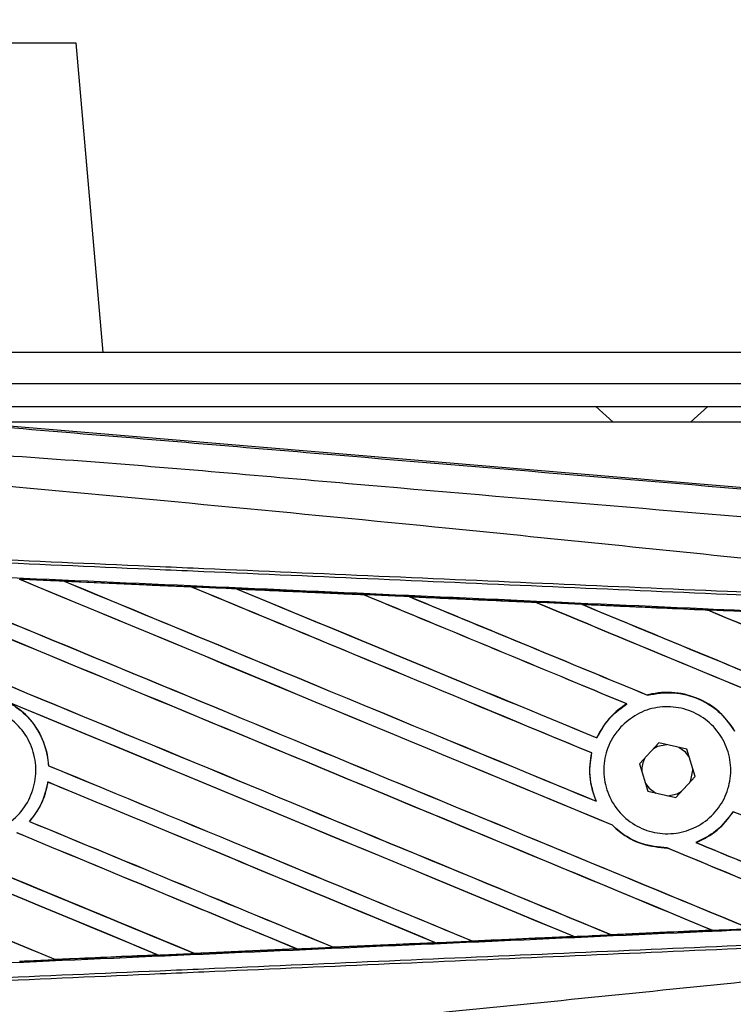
# Model space of a CAD drawing. Header units: millimetres. Extents: x 0 to 420, y 0 to 297.
# Tile 26 of 88: x 70 to 75, y 263 to 270. Entities that reach past the tile are written whole.
import ezdxf

# ---------------------------------------------------------------- set-up
doc = ezdxf.new("R2010")
doc.units = ezdxf.units.MM
doc.layers.add('QUOTE', color=174, linetype='Continuous')
doc.styles.add('SLDTEXTSTYLE3', font='TXT', dxfattribs={"width": 0.75})
doc.dimstyles.new('SLDDIMSTYLE0', dxfattribs={"dimtxt": 3, "dimasz": 3, "dimexe": 0, "dimexo": 0.0625, "dimgap": 0.75, "dimtad": 1, "dimlfac": 8.795212, "dimrnd": 1e-09, "dimzin": 12, "dimdsep": 46, "dimtxsty": 'SLDTEXTSTYLE3', "dimsah": 1, "dimcen": 0.09, "dimadec": 0, "dimazin": 3, "dimtfac": 1, "dimtdec": 3, "dimtofl": 0, "dimtmove": 0, "dimatfit": 3, "dimfxl": 0, "dimfrac": 2, "dimtolj": 1, "dimtzin": 12, "dimarcsym": 0})

# ---------------------------------------------------------------- blocks, each defined once
blk = doc.blocks.new('_D')
at = {"layer": 'QUOTE'}
for p, q in [((66.0961, 266.582), (66.0961, 279.0044)), ((213.9039, 266.582), (213.9039, 279.0044)), ((213.9039, 277.0044), (66.0961, 277.0044))]:
    blk.add_line(p, q, dxfattribs=at)
for points in [[(66.0961, 277.0044), (69.0961, 276.5044), (69.0961, 277.5044)], [(213.9039, 277.0044), (210.9039, 277.5044), (210.9039, 276.5044)]]:
    blk.add_solid(points, dxfattribs=at)
at = {"layer": 'QUOTE', "insert": (135.5667, 280.8716), "char_height": 3, "attachment_point": 1, "style": 'SLDTEXTSTYLE3'}
blk.add_mtext('1300', dxfattribs=at)

msp = doc.modelspace()

# ---------------------------------------------------------------- linework, layer by layer
at = {"color": 7, "linetype": 'Continuous', "lineweight": 25}
for p, q in [((69.6518, 269.9258), (70.3909, 269.9258)), ((70.3909, 269.9258), (70.5899, 267.6518)), ((107.2549, 267.6518), (66.0961, 267.6518)), ((69.2229, 267.4244), (107.2549, 267.4244)), ((69.3934, 267.2539), (107.2549, 267.2539)), ((74.2129, 267.2539), (74.3393, 267.1402)), ((74.9078, 267.1402), (75.0341, 267.2539)), ((69.501, 267.1469), (76.2452, 266.5783)), ((87.1303, 267.1402), (69.5809, 267.1402)), ((70.3071, 265.9702), (71.2409, 265.9288)), ((70.3075, 265.9701), (70.3071, 265.9702)), ((70.3075, 265.9701), (70.3115, 265.969)), ((71.2409, 265.9288), (71.2414, 265.9285)), ((71.2426, 265.9276), (71.2414, 265.9285)), ((71.574, 265.9137), (71.5732, 265.914)), ((71.574, 265.9137), (71.5779, 265.9126)), ((72.5051, 265.8721), (71.574, 265.9137)), ((72.5041, 265.8726), (72.5051, 265.8721)), ((72.5062, 265.8711), (72.5051, 265.8721)), ((72.8417, 265.857), (72.8403, 265.8576)), ((72.8417, 265.857), (72.8455, 265.8559)), ((73.7702, 265.8144), (73.7691, 265.8153)), ((74.1106, 265.7999), (74.1143, 265.7989)), ((75.0345, 265.7574), (75.0334, 265.7583)), ((74.5912, 265.1336), (74.5904, 265.1344)), ((74.4389, 265.0693), (74.4405, 265.0691)), ((74.2191, 264.8197), (74.2184, 264.8206)), ((74.675, 264.7826), (74.5323, 264.6284)), ((74.8798, 264.7362), (74.675, 264.7826)), ((74.1805, 264.7088), (74.1815, 264.7089)), ((74.9421, 264.5356), (74.8798, 264.7362)), ((74.5323, 264.6284), (74.5946, 264.4278)), ((70.1924, 264.6153), (70.1914, 264.6151)), ((74.9248, 264.582), (74.9245, 264.5921)), ((70.1858, 264.4957), (70.1867, 264.4948)), ((74.7995, 264.3814), (74.9421, 264.5356)), ((74.5946, 264.4278), (74.7995, 264.3814)), ((74.2148, 264.3539), (74.2132, 264.3551)), ((75.221, 264.2775), (75.2216, 264.2767)), ((70.0522, 264.2056), (70.0509, 264.2057)), ((74.3338, 264.1775), (74.3353, 264.1775)), ((74.9495, 264.0507), (74.9475, 264.051)), ((74.736, 264.0112), (74.7371, 264.0102)), ((75.0616, 263.4078), (75.0645, 263.4071)), ((73.3037, 263.3277), (73.3028, 263.3286)), ((73.3048, 263.3272), (73.3037, 263.3277)), ((74.0502, 263.3605), (73.3048, 263.3272)), ((74.0453, 263.362), (74.0483, 263.3612)), ((74.3236, 263.3736), (74.3228, 263.3745)), ((71.2632, 263.2364), (72.014, 263.2699)), ((72.0148, 263.2696), (71.2636, 263.2362)), ((72.0109, 263.2707), (72.014, 263.2699)), ((72.014, 263.2699), (72.0148, 263.2696)), ((72.2835, 263.282), (72.2826, 263.2828)), ((72.2843, 263.2816), (72.2835, 263.282)), ((73.0327, 263.315), (72.2843, 263.2816)), ((73.0284, 263.3162), (73.0314, 263.3155)), ((73.0314, 263.3155), (73.0327, 263.315)), ((70.2427, 263.191), (70.2417, 263.1919)), ((70.2427, 263.191), (70.9958, 263.2245)), ((70.2429, 263.1909), (70.2427, 263.191)), ((70.9927, 263.2253), (70.9958, 263.2245)), ((70.9958, 263.2245), (70.9963, 263.2243)), ((71.2632, 263.2364), (71.2623, 263.2373)), ((71.2636, 263.2362), (71.2632, 263.2364))]:
    msp.add_line(p, q, dxfattribs=at)
at = {"color": 7, "linetype": 'Continuous', "lineweight": 25, "flags": 128}
for points in [[(74.7327, 264.7695), (74.6654, 264.7553), (74.6348, 264.7391)], [(74.8974, 264.6797), (74.8699, 264.7146), (74.8221, 264.7493)], [(74.9019, 264.4921), (74.9105, 264.5102), (74.9248, 264.582)], [(74.5771, 264.4843), (74.6046, 264.4493), (74.6523, 264.4147)], [(74.7417, 264.3944), (74.809, 264.4087), (74.8397, 264.4248)]]:
    msp.add_lwpolyline(points, dxfattribs=at)
at = {"color": 7, "linetype": 'Continuous', "lineweight": 25}
msp.add_arc((74.7372, 264.582), 0.1876, 151.37941, 183.09719, dxfattribs=at)
for centre, major_axis, ratio, start_param, end_param in [((66.3336, 267.6013), (97.5297, -40.4012), 0.008062, 4.73054, 4.797762), ((66.3336, 267.6013), (97.4729, -40.3777), 0.008062, 4.730592, 4.797783), ((66.3336, 266.1061), (97.5297, -40.4012), 0.008062, 1.484469, 1.549716), ((66.3336, 266.1061), (97.4729, -40.3777), 0.008062, 1.484474, 1.549688), ((66.3336, 268.0689), (97.5297, -40.4012), 0.008062, 4.743502, 4.808268), ((66.3336, 268.0689), (97.4729, -40.3777), 0.008062, 4.743562, 4.808285), ((66.3336, 266.5737), (97.5297, -40.4012), 0.008062, 1.492001, 1.536762), ((66.3336, 266.5737), (97.4729, -40.3777), 0.008062, 1.491968, 1.536725), ((66.3336, 268.5366), (97.5297, -40.4012), 0.008062, 4.756481, 4.796624), ((66.3336, 268.5366), (97.4729, -40.3777), 0.008062, 4.75655, 4.796655), ((66.3336, 264.441), (97.4734, -4.2571), 0.017438, 1.521175, 1.530737), ((66.3336, 267.0414), (97.5297, -40.4012), 0.008062, 1.493583, 1.523799), ((66.3336, 267.0414), (97.4729, -40.3777), 0.008062, 1.493547, 1.523753), ((66.3336, 269.0042), (97.5297, -40.4012), 0.008062, 4.769477, 4.796669), ((66.3336, 269.0042), (97.4729, -40.3777), 0.008062, 4.769557, 4.796709), ((66.3336, 264.441), (97.4734, -4.2571), 0.017438, 1.50819, 1.51773), ((66.3336, 267.509), (97.5297, -40.4012), 0.008062, 1.490919, 1.510827), ((66.3336, 267.509), (97.4729, -40.3777), 0.008062, 1.490887, 1.510768), ((66.3336, 269.4719), (97.5297, -40.4012), 0.008062, 4.782492, 4.800496), ((66.3336, 269.4719), (97.4729, -40.3777), 0.008062, 4.782585, 4.800539), ((66.3336, 264.441), (97.4734, -4.2571), 0.017438, 1.495191, 1.504702), ((66.3336, 267.9767), (97.5297, -40.4012), 0.008062, 1.472523, 1.497843), ((66.3336, 267.9767), (97.4729, -40.3777), 0.008062, 1.472469, 1.497769), ((66.3336, 269.9396), (97.5297, -40.4012), 0.008062, 4.795528, 4.817342), ((66.3336, 269.9396), (97.4729, -40.3777), 0.008062, 4.795637, 4.817396), ((66.3336, 264.441), (97.4734, -4.2571), 0.017438, 1.482175, 1.491649), ((66.3336, 268.4443), (97.5297, -40.4012), 0.008062, 1.472523, 1.484847), ((66.3336, 268.4443), (97.4729, -40.3777), 0.008062, 1.472469, 1.484754), ((66.3336, 266.1983), (97.4729, -40.3777), 0.008062, 4.715729, 4.766314), ((66.3336, 266.1983), (97.5297, -40.4012), 0.008062, 4.715729, 4.766299), ((66.3336, 265.6384), (97.5297, -40.4012), 0.008062, 1.494934, 1.53766), ((66.3336, 265.6384), (97.4729, -40.3777), 0.008062, 1.494938, 1.537512), ((66.3336, 264.2355), (97.5297, -40.4012), 0.008062, 1.52631, 1.567151), ((66.3336, 264.2355), (97.4729, -40.3777), 0.008062, 1.52632, 1.567137), ((66.3336, 267.1336), (97.5297, -40.4012), 0.008062, 4.755294, 4.787267), ((66.3336, 267.1336), (97.4729, -40.3777), 0.008062, 4.755327, 4.787288), ((66.3336, 265.7307), (97.5297, -40.4012), 0.008062, 4.722714, 4.755822), ((66.3336, 265.7307), (97.4729, -40.3777), 0.008062, 4.722728, 4.755834), ((66.3336, 265.1708), (97.5297, -40.4012), 0.008062, 1.505395, 1.534628), ((66.3336, 265.1708), (97.4729, -40.3777), 0.008062, 1.505399, 1.534596), ((66.3336, 267.0414), (97.5297, -40.4012), 0.008062, 1.472523, 1.482886), ((66.3336, 266.666), (97.5297, -40.4012), 0.008062, 4.753852, 4.77678), ((66.3336, 266.666), (97.4729, -40.3777), 0.008062, 4.753888, 4.776799), ((66.3336, 264.7031), (97.5297, -40.4012), 0.008062, 1.515853, 1.53695), ((66.3336, 264.7031), (97.4729, -40.3777), 0.008062, 1.515859, 1.536922), ((66.3336, 268.5366), (97.5297, -40.4012), 0.008062, 4.804164, 4.817342), ((66.3336, 268.5366), (97.4729, -40.3777), 0.008062, 4.804236, 4.817396), ((66.3336, 266.5737), (97.5297, -40.4012), 0.008062, 1.474644, 1.487878), ((66.3336, 266.5737), (97.4729, -40.3777), 0.008062, 1.474007, 1.487816), ((66.3336, 264.7229), (97.4734, 4.2571), 0.017438, 4.793682, 4.80129), ((66.3336, 264.7229), (97.4734, 4.2571), 0.017438, 4.783186, 4.790826), ((66.3336, 264.7229), (97.4734, 4.2571), 0.017438, 4.762213, 4.769904), ((66.3336, 264.7229), (97.4734, 4.2571), 0.017438, 4.772697, 4.780365), ((66.3336, 264.7229), (97.4734, 4.2571), 0.017438, 4.751732, 4.759444)]:
    msp.add_ellipse(centre, major_axis=major_axis, ratio=ratio, start_param=start_param, end_param=end_param, dxfattribs=at)
for points, knots in [([(66.3523, 267.3991), (67.0242, 267.3425), (68.3682, 267.2292), (70.3836, 267.0599), (73.0088, 266.8397), (74.9574, 266.6769), (76.2363, 266.5701)], [0, 0, 0, 0, 0.20362, 0.407241, 0.610948, 1, 1, 1, 1]), ([(76.2374, 266.3659), (74.9571, 266.4706), (73.0056, 266.6301), (70.3761, 266.8674), (68.3553, 266.9841), (67.0103, 267.2304), (66.3353, 267.1965), (66.3353, 267.1965)], [0, 0, 0, 0, 0.388767, 0.592528, 0.796289, 0.999999, 1, 1, 1, 1]), ([(76.2366, 266.0264), (76.1984, 266.0326), (75.9626, 266.0704), (74.9284, 266.1757), (72.8035, 266.3951), (69.7378, 266.6838), (67.4688, 266.8937), (66.3336, 266.9987)], [0, 0, 0, 0, 0.011701, 0.072209, 0.314194, 0.656887, 1, 1, 1, 1]), ([(76.2309, 265.827), (75.8797, 265.8423), (75.1024, 265.8762), (73.8969, 265.9288), (72.6149, 265.9847), (71.6524, 266.0267), (70.6898, 266.0687), (69.7272, 266.1107), (68.1681, 266.1787), (67.0366, 266.228), (66.3332, 266.2587)], [0, 0, 0, 0, 0.106787, 0.236344, 0.366001, 0.49568, 0.528068, 0.657625, 0.787181, 1, 1, 1, 1]), ([(66.3343, 266.2828), (67.0377, 266.2521), (68.1693, 266.2028), (69.7286, 266.1348), (70.6913, 266.0928), (71.654, 266.0508), (72.6166, 266.0089), (73.8988, 265.953), (75.1043, 265.9004), (75.8817, 265.8665), (76.233, 265.8512)], [0, 0, 0, 0, 0.212819, 0.342375, 0.471932, 0.50432, 0.633999, 0.763656, 0.893213, 1, 1, 1, 1]), ([(66.3287, 266.1552), (66.4545, 266.1497), (67.0836, 266.1222), (68.2159, 266.0726), (69.7252, 266.006), (71.2337, 265.939), (72.4897, 265.8828), (73.7447, 265.8265), (74.9073, 265.7741), (75.8175, 265.7327), (76.227, 265.7141)], [0, 0, 0, 0, 0.038064, 0.190322, 0.342581, 0.49484, 0.647098, 0.723226, 0.875485, 1, 1, 1, 1]), ([(70.3071, 265.9702), (70.2901, 265.971), (70.2051, 265.9748), (70.0954, 265.9796), (70.0026, 265.9837), (69.9779, 265.9848)], [0, 0, 0, 0, 0.154957, 0.774784, 1, 1, 1, 1]), ([(71.2414, 265.9285), (71.2382, 265.9287), (70.927, 265.9426), (70.6157, 265.9564), (70.3075, 265.9701)], [0, 0, 0, 0, 0.010291, 1, 1, 1, 1]), ([(71.5732, 265.914), (71.5562, 265.9148), (71.4712, 265.9186), (71.3605, 265.9235), (71.2667, 265.9277), (71.2409, 265.9288)], [0, 0, 0, 0, 0.153473, 0.767366, 1, 1, 1, 1]), ([(71.5732, 265.914), (71.757, 265.9058), (72.0126, 265.8945), (72.3228, 265.8806), (72.4493, 265.875), (72.5041, 265.8726)], [0, 0, 0, 0, 0.592367, 0.823393, 1, 1, 1, 1]), ([(72.8403, 265.8576), (72.8233, 265.8583), (72.7383, 265.8621), (72.6263, 265.8671), (72.5312, 265.8713), (72.5041, 265.8726)], [0, 0, 0, 0, 0.15162, 0.758101, 1, 1, 1, 1]), ([(72.8403, 265.8576), (72.9053, 265.8546), (73.0537, 265.848), (73.2888, 265.8375), (73.5328, 265.8266), (73.6933, 265.8194), (73.7673, 265.8161)], [0, 0, 0, 0, 0.210383, 0.480144, 0.760626, 1, 1, 1, 1]), ([(73.7691, 265.8153), (73.6765, 265.8195), (73.3675, 265.8334), (73.0583, 265.8473), (72.8417, 265.857)], [0, 0, 0, 0, 0.299491, 1, 1, 1, 1]), ([(74.1082, 265.8009), (74.0913, 265.8016), (74.0064, 265.8054), (73.8927, 265.8105), (73.796, 265.8148), (73.7673, 265.8161)], [0, 0, 0, 0, 0.149425, 0.747127, 1, 1, 1, 1]), ([(73.7673, 265.8161), (73.7679, 265.8158), (73.7689, 265.8154), (73.769, 265.8154), (73.7691, 265.8153)], [0, 0, 0, 0, 0.69763, 1, 1, 1, 1]), ([(74.1082, 265.8009), (74.2024, 265.7967), (74.3984, 265.7879), (74.7009, 265.7743), (74.9141, 265.7648), (75.0255, 265.7598), (75.0304, 265.7596)], [0, 0, 0, 0, 0.306068, 0.637612, 0.983829, 1, 1, 1, 1]), ([(74.1106, 265.7999), (74.1103, 265.8001), (74.1099, 265.8002), (74.1086, 265.8007), (74.1082, 265.8009)], [0, 0, 0, 0, 0.675352, 1, 1, 1, 1]), ([(75.0334, 265.7583), (75.0208, 265.7588), (74.7134, 265.7728), (74.4057, 265.7866), (74.1106, 265.7999)], [0, 0, 0, 0, 0.040966, 1, 1, 1, 1]), ([(75.377, 265.744), (75.36, 265.7448), (75.2752, 265.7486), (75.1597, 265.7538), (75.0611, 265.7582), (75.0304, 265.7596)], [0, 0, 0, 0, 0.146921, 0.734606, 1, 1, 1, 1]), ([(75.0304, 265.7596), (75.0313, 265.7592), (75.0329, 265.7585), (75.0333, 265.7583), (75.0334, 265.7583)], [0, 0, 0, 0, 0.569226, 1, 1, 1, 1]), ([(75.2327, 264.8689), (75.2024, 264.9125), (75.1355, 265.0089), (74.9806, 265.1112), (74.7926, 265.1623), (74.6585, 265.1522), (74.5934, 265.1352), (74.5904, 265.1344)], [0, 0, 0, 0, 0.212491, 0.469957, 0.72846, 0.987664, 1, 1, 1, 1]), ([(74.5912, 265.1336), (74.6548, 265.144), (74.7825, 265.165), (74.9725, 265.1132), (75.1309, 265.0126), (75.1998, 264.9142), (75.2316, 264.8688)], [0, 0, 0, 0, 0.258616, 0.518255, 0.777866, 1, 1, 1, 1]), ([(69.2845, 264.9214), (69.3264, 264.9554), (69.4102, 265.0235), (69.5697, 265.0655), (69.7323, 265.0558), (69.883, 264.9919), (70.0039, 264.8819), (70.0815, 264.738), (70.1072, 264.5766), (70.078, 264.4159), (69.9973, 264.2739), (69.8742, 264.1666), (69.7224, 264.1061), (69.5591, 264.0992), (69.4027, 264.1468), (69.2708, 264.2435), (69.1785, 264.3783), (69.1359, 264.5362), (69.1485, 264.6987), (69.2043, 264.8313), (69.2623, 264.8963), (69.2845, 264.9214)], [0, 0, 0, 0, 0.053701, 0.107401, 0.161118, 0.214849, 0.268575, 0.322276, 0.375942, 0.429583, 0.483224, 0.536891, 0.590592, 0.644318, 0.698049, 0.751765, 0.805459, 0.859132, 0.91279, 0.966445, 1, 1, 1, 1]), ([(69.8904, 265.0858), (69.9237, 265.0653), (70.0117, 265.0111), (70.1206, 264.8795), (70.1795, 264.7326), (70.1887, 264.642), (70.1914, 264.6151)], [0, 0, 0, 0, 0.201287, 0.531219, 0.860982, 1, 1, 1, 1]), ([(70.1924, 264.6153), (70.1915, 264.6273), (70.1856, 264.7031), (70.1436, 264.8395), (70.0391, 264.9887), (69.9442, 265.0523), (69.9027, 265.0801)], [0, 0, 0, 0, 0.063345, 0.400734, 0.738191, 1, 1, 1, 1]), ([(74.4389, 265.0693), (74.4335, 265.0659), (74.3938, 265.0409), (74.308, 264.9697), (74.2463, 264.8809), (74.2189, 264.8217), (74.2184, 264.8206)], [0, 0, 0, 0, 0.056659, 0.418606, 0.988574, 1, 1, 1, 1]), ([(74.2191, 264.8197), (74.2508, 264.8757), (74.3071, 264.975), (74.3999, 265.0405), (74.4405, 265.0691)], [0, 0, 0, 0, 0.562837, 1, 1, 1, 1]), ([(74.4044, 264.9094), (74.4449, 264.9432), (74.5261, 265.0108), (74.6816, 265.0536), (74.8407, 265.0459), (74.9889, 264.9848), (75.1083, 264.8782), (75.1855, 264.7381), (75.2118, 264.5808), (75.1847, 264.424), (75.1075, 264.285), (74.9887, 264.1791), (74.8413, 264.1183), (74.6817, 264.1098), (74.528, 264.1547), (74.398, 264.2482), (74.3065, 264.3794), (74.2636, 264.5333), (74.2745, 264.6918), (74.3276, 264.8212), (74.3831, 264.885), (74.4044, 264.9094)], [0, 0, 0, 0, 0.053804, 0.107603, 0.161518, 0.215501, 0.269422, 0.323168, 0.376705, 0.430101, 0.483493, 0.537022, 0.590757, 0.644669, 0.698652, 0.752575, 0.806342, 0.859929, 0.913385, 0.966805, 1, 1, 1, 1]), ([(74.1805, 264.7088), (74.1762, 264.6857), (74.1601, 264.5998), (74.1682, 264.4763), (74.2018, 264.3857), (74.2132, 264.3551)], [0, 0, 0, 0, 0.196069, 0.727723, 1, 1, 1, 1]), ([(74.2148, 264.3539), (74.1944, 264.4142), (74.1553, 264.5301), (74.173, 264.651), (74.1815, 264.7089)], [0, 0, 0, 0, 0.520389, 1, 1, 1, 1]), ([(70.1858, 264.4957), (70.1707, 264.4331), (70.145, 264.3269), (70.0783, 264.241), (70.0509, 264.2057)], [0, 0, 0, 0, 0.588672, 1, 1, 1, 1]), ([(70.0522, 264.2056), (70.0716, 264.2302), (70.1307, 264.3052), (70.1715, 264.408), (70.1846, 264.4829), (70.1867, 264.4948)], [0, 0, 0, 0, 0.29149, 0.888101, 1, 1, 1, 1]), ([(75.221, 264.2775), (75.1819, 264.2261), (75.1082, 264.129), (74.9989, 264.0759), (74.9475, 264.051)], [0, 0, 0, 0, 0.529542, 1, 1, 1, 1]), ([(74.9495, 264.0507), (75.0032, 264.0772), (75.1118, 264.1308), (75.1847, 264.2277), (75.2216, 264.2767)], [0, 0, 0, 0, 0.494732, 1, 1, 1, 1]), ([(74.3338, 264.1775), (74.351, 264.1616), (74.4152, 264.1024), (74.55, 264.0283), (74.6756, 264.0161), (74.7371, 264.0102)], [0, 0, 0, 0, 0.157382, 0.586829, 1, 1, 1, 1]), ([(74.736, 264.0112), (74.6721, 264.0177), (74.5441, 264.0308), (74.4114, 264.1067), (74.3499, 264.1639), (74.3353, 264.1775)], [0, 0, 0, 0, 0.431457, 0.865462, 1, 1, 1, 1]), ([(76.1023, 263.4442), (75.7343, 263.4275), (74.8656, 263.388), (73.7447, 263.3375), (72.4897, 263.2811), (71.2337, 263.225), (69.7252, 263.158), (68.2159, 263.0914), (67.0836, 263.0417), (66.4545, 263.0143), (66.3287, 263.0088)], [0, 0, 0, 0, 0.113301, 0.26751, 0.344613, 0.498822, 0.653031, 0.80724, 0.961449, 1, 1, 1, 1]), ([(74.3236, 263.3736), (74.5477, 263.3837), (74.7947, 263.3949), (75.0415, 263.4061), (75.0645, 263.4071)], [0, 0, 0, 0, 0.907023, 1, 1, 1, 1]), ([(75.0672, 263.406), (74.9562, 263.4011), (74.709, 263.39), (74.4617, 263.3789), (74.3254, 263.3728)], [0, 0, 0, 0, 0.449213, 1, 1, 1, 1]), ([(75.0645, 263.4071), (75.0648, 263.407), (75.0652, 263.4069), (75.0667, 263.4063), (75.0672, 263.406)], [0, 0, 0, 0, 0.615701, 1, 1, 1, 1]), ([(75.0672, 263.406), (75.0842, 263.4068), (75.1691, 263.4106), (75.262, 263.4148), (75.338, 263.4182), (75.3461, 263.4185)], [0, 0, 0, 0, 0.182548, 0.912741, 1, 1, 1, 1]), ([(66.3332, 262.9053), (67.0366, 262.936), (68.1681, 262.9853), (69.7272, 263.0533), (70.6898, 263.0953), (71.6524, 263.1373), (72.6149, 263.1793), (73.8969, 263.2352), (75.1024, 263.2878), (75.8797, 263.3217), (76.2309, 263.337)], [0, 0, 0, 0, 0.212819, 0.342375, 0.471932, 0.50432, 0.633999, 0.763656, 0.893212, 1, 1, 1, 1]), ([(73.0327, 263.315), (73.0497, 263.3158), (73.1404, 263.3198), (73.2311, 263.3239), (73.3048, 263.3272)], [0, 0, 0, 0, 0.187241, 1, 1, 1, 1]), ([(73.3037, 263.3277), (73.3663, 263.3305), (73.6145, 263.3417), (73.8627, 263.3529), (74.0483, 263.3612)], [0, 0, 0, 0, 0.252037, 1, 1, 1, 1]), ([(74.0483, 263.3612), (74.0485, 263.3611), (74.0489, 263.361), (74.0499, 263.3606), (74.0502, 263.3605)], [0, 0, 0, 0, 0.748666, 1, 1, 1, 1]), ([(74.0502, 263.3605), (74.0671, 263.3613), (74.1589, 263.3654), (74.2507, 263.3695), (74.3254, 263.3728)], [0, 0, 0, 0, 0.18503, 1, 1, 1, 1]), ([(74.3254, 263.3728), (74.3248, 263.3731), (74.3238, 263.3735), (74.3237, 263.3736), (74.3236, 263.3736)], [0, 0, 0, 0, 0.69735, 1, 1, 1, 1]), ([(76.233, 263.3128), (75.8817, 263.2975), (75.1043, 263.2636), (73.8988, 263.211), (72.6166, 263.1551), (71.654, 263.1131), (70.6913, 263.0712), (69.7286, 263.0292), (68.1693, 262.9612), (67.0377, 262.9118), (66.3343, 262.8812)], [0, 0, 0, 0, 0.106788, 0.236344, 0.366001, 0.49568, 0.528068, 0.657625, 0.787181, 1, 1, 1, 1]), ([(72.0148, 263.2696), (72.0318, 263.2704), (72.1197, 263.2743), (72.2095, 263.2783), (72.2824, 263.2815), (72.2843, 263.2816)], [0, 0, 0, 0, 0.189164, 0.978774, 1, 1, 1, 1]), ([(72.2835, 263.282), (72.4352, 263.2887), (72.6846, 263.2999), (72.9338, 263.3111), (73.0314, 263.3155)], [0, 0, 0, 0, 0.608399, 1, 1, 1, 1]), ([(69.9774, 263.1791), (69.9944, 263.1799), (70.0829, 263.1838), (70.1714, 263.1877), (70.2429, 263.1909)], [0, 0, 0, 0, 0.192083, 1, 1, 1, 1]), ([(70.9963, 263.2243), (70.791, 263.2152), (70.5399, 263.204), (70.2887, 263.1929), (70.2429, 263.1909)], [0, 0, 0, 0, 0.8178524, 1, 1, 1, 1]), ([(70.9963, 263.2243), (71.0133, 263.2251), (71.1024, 263.229), (71.1915, 263.233), (71.2636, 263.2362)], [0, 0, 0, 0, 0.190783, 1, 1, 1, 1]), ([(76.2366, 263.1376), (76.1984, 263.1314), (75.9626, 263.0936), (74.9284, 262.9883), (72.8035, 262.7689), (69.7378, 262.4801), (67.4688, 262.2703), (66.3336, 262.1653)], [0, 0, 0, 0, 0.011701, 0.072209, 0.314194, 0.656887, 1, 1, 1, 1])]:
    msp.add_open_spline(points, degree=3, knots=knots, dxfattribs=at)

# ---------------------------------------------------------------- dimensions: what is measured, and where the dimension line sits
at = {"layer": 'QUOTE'}
dim = msp.add_linear_dim(base=(66.0961, 277.0044), p1=(213.9039, 264.582), p2=(66.0961, 264.582), dimstyle='SLDDIMSTYLE0', dxfattribs=at)
dim.commit()
dim.dimension.update_dxf_attribs({"geometry": '_D', "text_midpoint": (140, 277.0044), "dimtype": 160})

doc.saveas('drawing.dxf')
